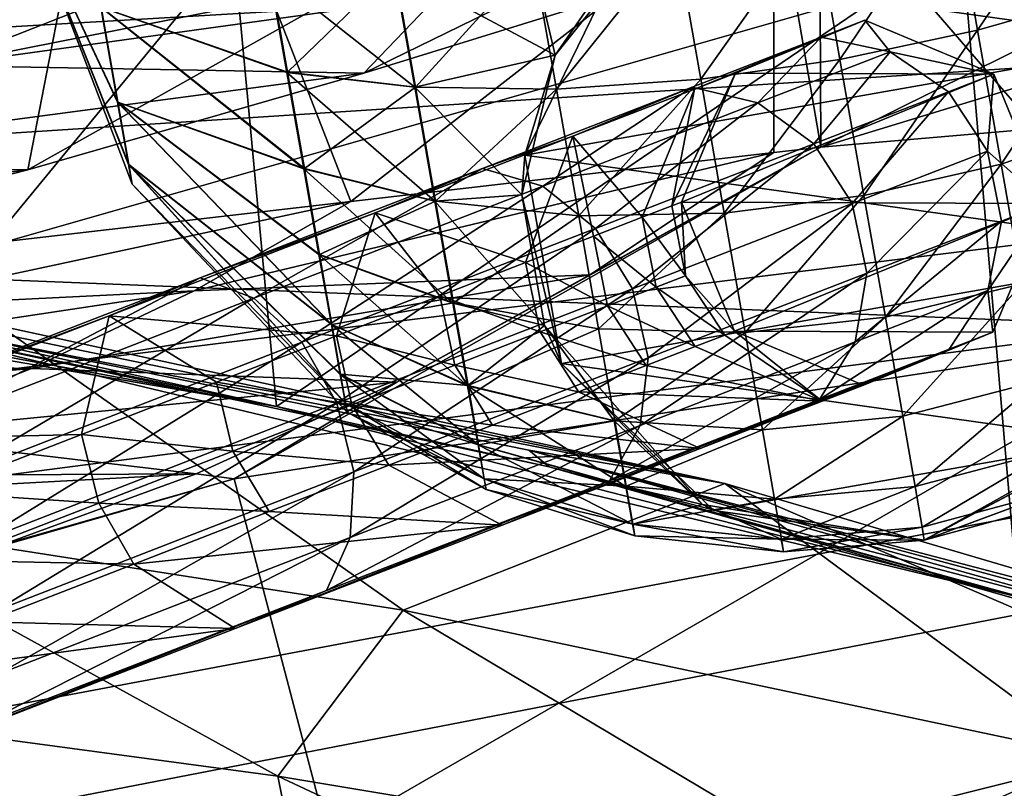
# Model space of a CAD drawing. Header units: metres. Extents: x -1004 to 0, y -808 to 0.
# Tile 37 of 142: x -688 to -653, y -93 to -66. Entities that reach past the tile are written whole.
import ezdxf

# ---------------------------------------------------------------- set-up
doc = ezdxf.new("R2010")
doc.units = ezdxf.units.M

msp = doc.modelspace()

# ---------------------------------------------------------------- linework, layer by layer
at = {"layer": 'top'}
for points in [[(-642.405212, -49.629742, 1574.473389), (-710.221802, -66.264854, 1574.473511), (-675.665588, -57.787426, 1573.312012)], [(-667.494385, -56.397991, 1684.867554), (-710.221802, -66.264854, 1574.473511), (-642.405212, -49.629742, 1574.473389)], [(-531.962463, -59.26767, 664.851257), (-598.609192, -51.553875, 665.053223), (-659.932678, -70.278816, 664.562744)], [(-598.609192, -51.553875, 665.053223), (-629.410706, -55.129055, 664.959534), (-659.932678, -70.278816, 664.562744)], [(-680.862793, -63.238991, 2020.597778), (-710.175232, -52.26717, 2028.442627), (-713.562195, -66.513969, 2026.509155)], [(-654.932617, -62.904243, 216.257507), (-651.291992, -52.26717, 213.479858), (-629.193848, -68.938919, 224.104462)], [(-706.36261, -74.529503, 211.810593), (-708.251648, -54.497673, 203.831467), (-681.319946, -58.064472, 209.476532)], [(-659.932678, -70.278816, 664.562744), (-629.410706, -55.129055, 664.959534), (-659.987671, -60.2826, 664.824524)], [(-683.694458, -60.886589, 1684.945679), (-710.221802, -66.264854, 1574.473511), (-667.494385, -56.397991, 1684.867554)], [(-710.221802, -66.264854, 1574.473511), (-684.328125, -59.905457, 1573.313232), (-675.665588, -57.787426, 1573.312012)], [(-679.312012, -79.51873, 217.640656), (-706.36261, -74.529503, 211.810593), (-681.319946, -58.064472, 209.476532)], [(-679.312012, -79.51873, 217.640656), (-681.319946, -58.064472, 209.476532), (-654.932617, -62.904243, 216.257507)], [(-662.335876, -63.344749, 1944.577393), (-648.850037, -58.949764, 2013.914429), (-691.359802, -67.368401, 1944.609497)], [(-691.359802, -67.368401, 1944.609497), (-648.850037, -58.949764, 2013.914429), (-680.862793, -63.238991, 2020.597778)], [(-680.822693, -82.096756, 664.253174), (-670.037964, -123.145065, 663.178101), (-531.962463, -59.26767, 664.851257)], [(-659.932678, -70.278816, 664.562744), (-680.822693, -82.096756, 664.253174), (-531.962463, -59.26767, 664.851257)], [(-662.335876, -63.344749, 1944.577393), (-676.203186, -67.645706, 1863.947144), (-659.537659, -59.502392, 1959.597412)], [(-659.537659, -59.502392, 1959.597412), (-676.203186, -67.645706, 1863.947144), (-669.393494, -60.531651, 1904.95166)], [(-670.037964, -123.145065, 663.178101), (-631.364441, -146.148254, 662.575684), (-531.962463, -59.26767, 664.851257)], [(-691.362549, -60.579147, 1121.466797), (-715.03949, -66.621582, 1121.903809), (-681.746033, -59.732021, 1008.84729)], [(-715.03949, -66.621582, 1121.903809), (-707.116638, -65.721146, 1009.238403), (-681.746033, -59.732021, 1008.84729)], [(-710.221802, -66.264854, 1574.473511), (-692.989319, -62.026001, 1573.314575), (-684.328125, -59.905457, 1573.313232)], [(-659.987671, -60.2826, 664.824524), (-661.615967, -60.470383, 673.609558), (-659.932678, -70.278816, 664.562744)], [(-676.203186, -67.645706, 1863.947144), (-688.157837, -71.081757, 1783.192627), (-669.393494, -60.531651, 1904.95166)], [(-669.393494, -60.531651, 1904.95166), (-688.157837, -71.081757, 1783.192627), (-686.498596, -62.528969, 1795.224365)], [(-661.615967, -60.470383, 673.609558), (-680.390442, -62.638851, 784.972351), (-676.665222, -72.216286, 761.069641)], [(-661.609436, -70.472664, 673.609619), (-661.615967, -60.470383, 673.609558), (-676.665222, -72.216286, 761.069641)], [(-661.615967, -60.470383, 673.609558), (-661.609436, -70.472664, 673.609619), (-659.932678, -70.278816, 664.562744)], [(-700.114136, -64.441895, 1685.008301), (-710.221802, -66.264854, 1574.473511), (-683.694458, -60.886589, 1684.945679)], [(-686.498596, -62.528969, 1795.224365), (-698.20752, -73.649284, 1702.344727), (-706.359497, -75.345711, 1621.431885)], [(-686.498596, -62.528969, 1795.224365), (-706.359497, -75.345711, 1621.431885), (-700.114136, -64.441895, 1685.008301)], [(-688.157837, -71.081757, 1783.192627), (-698.20752, -73.649284, 1702.344727), (-686.498596, -62.528969, 1795.224365)], [(-680.390442, -62.638851, 784.972351), (-695.562866, -64.39183, 896.888855), (-689.485962, -73.70282, 848.78894)], [(-676.665222, -72.216286, 761.069641), (-680.390442, -62.638851, 784.972351), (-689.485962, -73.70282, 848.78894)], [(-652.923584, -86.288589, 224.602814), (-679.312012, -79.51873, 217.640656), (-654.932617, -62.904243, 216.257507)], [(-652.923584, -86.288589, 224.602814), (-654.932617, -62.904243, 216.257507), (-629.193848, -68.938919, 224.104462)], [(-691.359802, -67.368401, 1944.609497), (-680.862793, -63.238991, 2020.597778), (-720.508789, -70.358856, 1944.641846)], [(-720.508789, -70.358856, 1944.641846), (-680.862793, -63.238991, 2020.597778), (-713.977295, -66.61467, 2025.059814)], [(-680.862793, -63.238991, 2020.597778), (-713.562195, -66.513969, 2026.509155), (-713.977295, -66.61467, 2025.059814)], [(-676.203186, -67.645706, 1863.947144), (-662.335876, -63.344749, 1944.577393), (-691.359802, -67.368401, 1944.609497)], [(-676.203186, -67.645706, 1863.947144), (-691.359802, -67.368401, 1944.609497), (-701.063843, -70.948647, 1864.002197)], [(-688.157837, -71.081757, 1783.192627), (-676.203186, -67.645706, 1863.947144), (-701.063843, -70.948647, 1864.002197)], [(-680.822693, -82.096756, 664.253174), (-659.932678, -70.278816, 664.562744), (-675.033691, -78.648476, 673.609558)], [(-675.033691, -78.648476, 673.609558), (-659.932678, -70.278816, 664.562744), (-668.161499, -74.824287, 673.609558)], [(-659.932678, -70.278816, 664.562744), (-661.609436, -70.472664, 673.609619), (-668.161499, -74.824287, 673.609558)], [(-668.161499, -74.824287, 673.609558), (-661.609436, -70.472664, 673.609619), (-682.23877, -75.395744, 761.116272)], [(-661.609436, -70.472664, 673.609619), (-676.665222, -72.216286, 761.069641), (-682.23877, -75.395744, 761.116272)], [(-688.157837, -71.081757, 1783.192627), (-701.063843, -70.948647, 1864.002197), (-709.307434, -73.723991, 1783.26416)], [(-698.20752, -73.649284, 1702.344727), (-688.157837, -71.081757, 1783.192627), (-709.307434, -73.723991, 1783.26416)], [(-682.23877, -75.395744, 761.116272), (-676.665222, -72.216286, 761.069641), (-694.265625, -75.98436, 848.868042)], [(-676.665222, -72.216286, 761.069641), (-689.485962, -73.70282, 848.78894), (-694.265625, -75.98436, 848.868042)], [(-706.36261, -74.529503, 211.810593), (-679.312012, -79.51873, 217.640656), (-716.263672, -73.151512, 259.044769)], [(-716.263672, -73.151512, 259.044769), (-679.312012, -79.51873, 217.640656), (-692.806763, -76.714981, 259.044769)], [(-682.23877, -75.395744, 761.116272), (-688.030701, -78.165504, 761.164917), (-668.161499, -74.824287, 673.609558)], [(-688.030701, -78.165504, 761.164917), (-675.033691, -78.648476, 673.609558), (-668.161499, -74.824287, 673.609558)], [(-694.265625, -75.98436, 848.868042), (-699.189941, -77.948524, 848.950073), (-682.23877, -75.395744, 761.116272)], [(-699.189941, -77.948524, 848.950073), (-688.030701, -78.165504, 761.164917), (-682.23877, -75.395744, 761.116272)], [(-693.50885, -76.367935, 317.038696), (-663.349731, -82.262161, 355.030396), (-694.578979, -75.794319, 375.03183)], [(-663.349731, -82.262161, 355.030396), (-689.171509, -76.639206, 380.886658), (-694.578979, -75.794319, 375.03183)], [(-663.349731, -82.262161, 355.030396), (-693.50885, -76.367935, 317.038696), (-670.326172, -81.068336, 317.038666)], [(-670.326172, -81.068336, 317.038666), (-693.50885, -76.367935, 317.038696), (-669.603027, -81.661865, 259.044739)], [(-693.50885, -76.367935, 317.038696), (-692.806763, -76.714981, 259.044769), (-669.603027, -81.661865, 259.044739)], [(-696.018616, -83.450539, 409.128235), (-689.171509, -76.639206, 380.886658), (-674.804321, -86.762527, 381.351013)], [(-669.603027, -81.661865, 259.044739), (-692.806763, -76.714981, 259.044769), (-652.923584, -86.288589, 224.602814)], [(-692.806763, -76.714981, 259.044769), (-679.312012, -79.51873, 217.640656), (-652.923584, -86.288589, 224.602814)], [(-689.171509, -76.639206, 380.886658), (-663.349731, -82.262161, 355.030396), (-674.804321, -86.762527, 381.351013)], [(-688.030701, -78.165504, 761.164917), (-699.189941, -77.948524, 848.950073), (-704.240601, -79.588448, 849.03479)], [(-704.240601, -79.588448, 849.03479), (-694.005981, -80.509483, 761.215332), (-688.030701, -78.165504, 761.164917)], [(-694.005981, -80.509483, 761.215332), (-675.033691, -78.648476, 673.609558), (-688.030701, -78.165504, 761.164917)], [(-682.165405, -81.912262, 673.609558), (-675.033691, -78.648476, 673.609558), (-694.005981, -80.509483, 761.215332)], [(-682.165405, -81.912262, 673.609558), (-680.822693, -82.096756, 664.253174), (-675.033691, -78.648476, 673.609558)], [(-694.005981, -80.509483, 761.215332), (-696.547485, -81.979836, 750.049561), (-682.165405, -81.912262, 673.609558)], [(-634.918335, -90.626564, 331.907074), (-670.326172, -81.068336, 317.038666), (-647.446167, -87.074768, 317.038666)], [(-647.446167, -87.074768, 317.038666), (-670.326172, -81.068336, 317.038666), (-647.031433, -87.603516, 288.041077)], [(-670.326172, -81.068336, 317.038666), (-669.603027, -81.661865, 259.044739), (-647.031433, -87.603516, 288.041077)], [(-634.918335, -90.626564, 331.907074), (-663.349731, -82.262161, 355.030396), (-670.326172, -81.068336, 317.038666)], [(-647.031433, -87.603516, 288.041077), (-669.603027, -81.661865, 259.044739), (-646.734009, -87.974144, 259.044708)], [(-669.603027, -81.661865, 259.044739), (-646.578308, -88.18129, 230.050766), (-646.734009, -87.974144, 259.044708)], [(-652.923584, -86.288589, 224.602814), (-646.578308, -88.18129, 230.050766), (-669.603027, -81.661865, 259.044739)], [(-689.515137, -84.601166, 673.609558), (-682.165405, -81.912262, 673.609558), (-698.20166, -82.774887, 744.390808)], [(-682.165405, -81.912262, 673.609558), (-696.547485, -81.979836, 750.049561), (-698.20166, -82.774887, 744.390808)], [(-680.822693, -82.096756, 664.253174), (-682.165405, -81.912262, 673.609558), (-689.515137, -84.601166, 673.609558)], [(-670.037964, -123.145065, 663.178101), (-680.822693, -82.096756, 664.253174), (-703.909302, -88.649727, 664.081543)], [(-703.909302, -88.649727, 664.081543), (-680.822693, -82.096756, 664.253174), (-697.044495, -86.70517, 673.609558)], [(-697.044495, -86.70517, 673.609558), (-680.822693, -82.096756, 664.253174), (-689.515137, -84.601166, 673.609558)], [(-674.804321, -86.762527, 381.351013), (-663.349731, -82.262161, 355.030396), (-650.246704, -91.971535, 355.041077)], [(-663.349731, -82.262161, 355.030396), (-622.386597, -99.928566, 331.017609), (-650.246704, -91.971535, 355.041077)], [(-663.349731, -82.262161, 355.030396), (-634.918335, -90.626564, 331.907074), (-622.386597, -99.928566, 331.017609)], [(-696.018616, -83.450539, 409.128235), (-679.260498, -92.67411, 409.080048), (-696.383179, -90.372345, 437.956116)], [(-679.260498, -92.67411, 409.080048), (-696.018616, -83.450539, 409.128235), (-674.804321, -86.762527, 381.351013)], [(-659.318787, -96.001366, 381.313934), (-679.260498, -92.67411, 409.080048), (-674.804321, -86.762527, 381.351013)], [(-674.804321, -86.762527, 381.351013), (-650.246704, -91.971535, 355.041077), (-659.318787, -96.001366, 381.313934)], [(-710.112427, -102.678787, 663.714111), (-670.037964, -123.145065, 663.178101), (-703.909302, -88.649727, 664.081543)], [(-696.383179, -90.372345, 437.956116), (-679.260498, -92.67411, 409.080048), (-678.164673, -98.225899, 437.984161)], [(-678.164673, -98.225899, 437.984161), (-692.130371, -96.237717, 467.916718), (-696.383179, -90.372345, 437.956116)], [(-650.246704, -91.971535, 355.041077), (-636.494324, -100.810738, 355.049286), (-659.318787, -96.001366, 381.313934)], [(-679.260498, -92.67411, 409.080048), (-661.89801, -100.827148, 409.03186), (-678.164673, -98.225899, 437.984161)], [(-661.89801, -100.827148, 409.03186), (-679.260498, -92.67411, 409.080048), (-659.318787, -96.001366, 381.313934)]]:
    msp.add_3dface(points, dxfattribs=at)
at = {"layer": 'top0123411'}
for points in [[(-787.024658, -763.271118, 90), (-994.037292, -10, 90), (-533.424561, -638.481384, 90)], [(-994.037292, -10, 90), (-526.238708, -632.856445, 90), (-533.424561, -638.481384, 90)], [(-10, -10, 90), (-502.018646, -625.846375, 90), (-994.037292, -10, 90)], [(-502.018646, -625.846375, 90), (-510.034576, -626.560547, 90), (-994.037292, -10, 90)], [(-994.037292, -10, 90), (-510.034576, -626.560547, 90), (-518.256042, -628.853394, 90)], [(-518.256042, -628.853394, 90), (-526.238708, -632.856445, 90), (-994.037292, -10, 90)], [(-693.123474, -74.838211, 118.716751), (-656.737122, -64.42334, 141.24382), (-708.299927, -63.549622, 141.152725)], [(-693.123474, -74.838211, 118.716751), (-646.118347, -76.727219, 118.683784), (-656.737122, -64.42334, 141.24382)], [(-646.118347, -76.727219, 118.683784), (-605.16803, -65.046387, 141.304626), (-656.737122, -64.42334, 141.24382)], [(-938.29071, -245.358398, 115.740311), (-646.118347, -76.727219, 118.683784), (-693.123474, -74.838211, 118.716751)], [(-597.805054, -78.120209, 118.65947), (-646.118347, -76.727219, 118.683784), (-938.29071, -245.358398, 115.740311)], [(-939.738831, -283.879303, 115.067932), (-940.71405, -322.342346, 114.396553), (-597.805054, -78.120209, 118.65947)], [(-940.71405, -322.342346, 114.396553), (-513.875122, -606.131226, 109.443001), (-597.805054, -78.120209, 118.65947)], [(-939.738831, -283.879303, 115.067932), (-597.805054, -78.120209, 118.65947), (-938.29071, -245.358398, 115.740311)]]:
    msp.add_3dface(points, dxfattribs=at)
at = {"layer": 'top0123412'}
for points in [[(-948.977234, -55.05748, 2077.158447), (-942.545349, -80.833534, 2094.340576), (-502.018646, -55.05748, 2077.158447)], [(-942.545349, -80.833534, 2094.340576), (-932.125671, -108.299606, 2112.649414), (-502.018646, -55.05748, 2077.158447)], [(-502.018646, -55.05748, 2077.158447), (-932.125671, -108.299606, 2112.649414), (-918.452148, -133.331024, 2129.335449)], [(-918.452148, -133.331024, 2129.335449), (-901.793396, -155.042709, 2143.80835), (-502.018646, -55.05748, 2077.158447)], [(-901.793396, -155.042709, 2143.80835), (-820.791748, -194.333847, 2169.999756), (-502.018646, -55.05748, 2077.158447)], [(-502.018646, -55.05748, 2077.158447), (-820.791748, -194.333847, 2169.999756), (-502.018646, -194.333847, 2169.999756)], [(-502.018646, -57.672649, 2075.415039), (-939.278992, -86.006744, 2094.30249), (-946.362122, -57.672649, 2075.415039)], [(-928.7276, -113.098167, 2112.361572), (-939.278992, -86.006744, 2094.30249), (-502.018646, -57.672649, 2075.415039)], [(-914.9198, -137.676178, 2128.745361), (-928.7276, -113.098167, 2112.361572), (-502.018646, -57.672649, 2075.415039)], [(-502.018646, -57.672649, 2075.415039), (-898.363892, -158.604187, 2142.695801), (-914.9198, -137.676178, 2128.745361)], [(-820.791748, -195.279739, 2167.143799), (-898.363892, -158.604187, 2142.695801), (-502.018646, -57.672649, 2075.415039)], [(-502.018646, -195.279739, 2167.143799), (-820.791748, -195.279739, 2167.143799), (-502.018646, -57.672649, 2075.415039)]]:
    msp.add_3dface(points, dxfattribs=at)
at = {"layer": 'top0123413'}
for points in [[(-662.969421, -67.644806, 930.311707), (-658.36554, -65.75914, 930.311707), (-659.917908, -66.360687, 913.41217)], [(-658.36554, -65.75914, 1003.059998), (-658.36554, -65.75914, 930.311707), (-662.969421, -67.644806, 1003.059998)], [(-658.36554, -65.75914, 930.311707), (-662.969421, -67.644806, 930.311707), (-662.969421, -67.644806, 1003.059998)], [(-653.776794, -67.681396, 1003.059998), (-658.36554, -65.75914, 1003.059998), (-662.969421, -67.644806, 1003.059998)], [(-658.36554, -65.75914, 930.311707), (-657.470703, -66.880096, 912.995605), (-659.917908, -66.360687, 913.41217)], [(-658.36554, -65.75914, 930.311707), (-653.776794, -67.681396, 930.311707), (-657.470703, -66.880096, 912.995605)], [(-653.776794, -67.681396, 1003.059998), (-653.776794, -67.681396, 930.311707), (-658.36554, -65.75914, 1003.059998)], [(-653.776794, -67.681396, 930.311707), (-658.36554, -65.75914, 930.311707), (-658.36554, -65.75914, 1003.059998)], [(-664.432434, -68.211815, 914.382568), (-659.917908, -66.360687, 913.41217), (-664.514465, -68.142113, 897.162109)], [(-659.917908, -66.360687, 913.41217), (-662.180542, -68.705437, 896.345032), (-664.514465, -68.142113, 897.162109)], [(-662.969421, -67.644806, 930.311707), (-659.917908, -66.360687, 913.41217), (-664.432434, -68.211815, 914.382568)], [(-659.917908, -66.360687, 913.41217), (-657.470703, -66.880096, 912.995605), (-662.180542, -68.705437, 896.345032)], [(-657.470703, -66.880096, 912.995605), (-660.180176, -70.162613, 895.790588), (-662.180542, -68.705437, 896.345032)], [(-657.470703, -66.880096, 912.995605), (-655.393494, -68.30748, 912.712952), (-660.180176, -70.162613, 895.790588)], [(-653.776794, -67.681396, 930.311707), (-655.393494, -68.30748, 912.712952), (-657.470703, -66.880096, 912.995605)], [(-664.891357, -72.233711, 930.311707), (-662.969421, -67.644806, 930.311707), (-665.242493, -72.369545, 922.646729)], [(-665.242493, -72.369545, 922.646729), (-662.969421, -67.644806, 930.311707), (-664.432434, -68.211815, 914.382568)], [(-664.891357, -72.233711, 930.311707), (-664.891357, -72.233711, 1003.059998), (-662.969421, -67.644806, 930.311707)], [(-664.891357, -72.233711, 1003.059998), (-662.969421, -67.644806, 1003.059998), (-662.969421, -67.644806, 930.311707)], [(-664.891357, -72.233711, 1003.059998), (-653.776794, -67.681396, 1003.059998), (-662.969421, -67.644806, 1003.059998)], [(-651.891479, -72.285461, 1003.059998), (-653.776794, -67.681396, 1003.059998), (-664.891357, -72.233711, 1003.059998)], [(-655.393494, -68.30748, 912.712952), (-653.776794, -67.681396, 930.311707), (-654.002502, -70.425537, 912.607239)], [(-653.776794, -67.681396, 930.311707), (-651.891479, -72.285461, 930.311707), (-654.002502, -70.425537, 912.607239)], [(-651.891479, -72.285461, 1003.059998), (-651.891479, -72.285461, 930.311707), (-653.776794, -67.681396, 1003.059998)], [(-651.891479, -72.285461, 930.311707), (-653.776794, -67.681396, 930.311707), (-653.776794, -67.681396, 1003.059998)], [(-671.978271, -71.034775, 882.185791), (-668.765076, -69.890953, 899.065552), (-664.514465, -68.142113, 897.162109)], [(-671.978271, -71.034775, 882.185791), (-664.514465, -68.142113, 897.162109), (-669.828308, -71.669395, 880.999573)], [(-664.514465, -68.142113, 897.162109), (-662.180542, -68.705437, 896.345032), (-669.828308, -71.669395, 880.999573)], [(-668.765076, -69.890953, 899.065552), (-664.432434, -68.211815, 914.382568), (-664.514465, -68.142113, 897.162109)], [(-664.432434, -68.211815, 914.382568), (-668.765076, -69.890953, 899.065552), (-666.292542, -72.776512, 915.055664)], [(-665.242493, -72.369545, 922.646729), (-664.432434, -68.211815, 914.382568), (-666.292542, -72.776512, 915.055664)], [(-655.393494, -68.30748, 912.712952), (-658.817993, -72.291817, 895.58313), (-660.180176, -70.162613, 895.790588)], [(-655.393494, -68.30748, 912.712952), (-654.002502, -70.425537, 912.607239), (-658.817993, -72.291817, 895.58313)], [(-662.180542, -68.705437, 896.345032), (-667.95282, -73.174957, 880.19458), (-669.828308, -71.669395, 880.999573)], [(-662.180542, -68.705437, 896.345032), (-660.180176, -70.162613, 895.790588), (-667.95282, -73.174957, 880.19458)], [(-670.442078, -74.384697, 900.385925), (-668.765076, -69.890953, 899.065552), (-675.800293, -72.617516, 884.949158)], [(-668.765076, -69.890953, 899.065552), (-671.978271, -71.034775, 882.185791), (-675.800293, -72.617516, 884.949158)], [(-668.031372, -73.450401, 907.611511), (-668.765076, -69.890953, 899.065552), (-670.442078, -74.384697, 900.385925)], [(-666.292542, -72.776512, 915.055664), (-668.765076, -69.890953, 899.065552), (-668.031372, -73.450401, 907.611511)], [(-660.180176, -70.162613, 895.790588), (-666.637268, -75.322258, 879.893494), (-667.95282, -73.174957, 880.19458)], [(-660.180176, -70.162613, 895.790588), (-658.817993, -72.291817, 895.58313), (-666.637268, -75.322258, 879.893494)], [(-654.002502, -70.425537, 912.607239), (-658.30127, -74.768883, 895.754333), (-658.817993, -72.291817, 895.58313)], [(-654.002502, -70.425537, 912.607239), (-653.509521, -72.911804, 912.694519), (-658.30127, -74.768883, 895.754333)], [(-654.002502, -70.425537, 912.607239), (-651.891479, -72.285461, 930.311707), (-653.509521, -72.911804, 912.694519)], [(-675.800293, -72.617516, 884.949158), (-671.978271, -71.034775, 882.185791), (-682.022949, -74.927696, 869.05896)], [(-671.978271, -71.034775, 882.185791), (-680.120605, -75.658272, 867.549133), (-682.022949, -74.927696, 869.05896)], [(-680.120605, -75.658272, 867.549133), (-671.978271, -71.034775, 882.185791), (-669.828308, -71.669395, 880.999573)], [(-669.828308, -71.669395, 880.999573), (-678.413086, -77.228951, 866.524658), (-680.120605, -75.658272, 867.549133)], [(-669.828308, -71.669395, 880.999573), (-667.95282, -73.174957, 880.19458), (-678.413086, -77.228951, 866.524658)], [(-658.817993, -72.291817, 895.58313), (-666.08197, -77.784386, 880.142029), (-666.637268, -75.322258, 879.893494)], [(-666.292542, -72.776512, 915.055664), (-664.755493, -74.858147, 922.690613), (-665.242493, -72.369545, 922.646729)], [(-658.30127, -74.768883, 895.754333), (-666.08197, -77.784386, 880.142029), (-658.817993, -72.291817, 895.58313)], [(-664.755493, -74.858147, 922.690613), (-664.891357, -72.233711, 930.311707), (-665.242493, -72.369545, 922.646729)], [(-663.00531, -76.837479, 930.311707), (-664.891357, -72.233711, 930.311707), (-664.755493, -74.858147, 922.690613)], [(-663.00531, -76.837479, 930.311707), (-663.00531, -76.837479, 1003.059998), (-664.891357, -72.233711, 930.311707)], [(-663.00531, -76.837479, 1003.059998), (-664.891357, -72.233711, 1003.059998), (-664.891357, -72.233711, 930.311707)], [(-663.00531, -76.837479, 1003.059998), (-651.891479, -72.285461, 1003.059998), (-664.891357, -72.233711, 1003.059998)], [(-653.813354, -76.87336, 1003.059998), (-651.891479, -72.285461, 1003.059998), (-663.00531, -76.837479, 1003.059998)], [(-651.891479, -72.285461, 930.311707), (-653.989563, -75.387772, 912.961487), (-653.509521, -72.911804, 912.694519)], [(-651.891479, -72.285461, 930.311707), (-653.813354, -76.87336, 930.311707), (-653.989563, -75.387772, 912.961487)], [(-653.813354, -76.87336, 1003.059998), (-653.813354, -76.87336, 930.311707), (-651.891479, -72.285461, 1003.059998)], [(-653.813354, -76.87336, 930.311707), (-651.891479, -72.285461, 930.311707), (-651.891479, -72.285461, 1003.059998)], [(-685.26825, -76.286903, 872.57605), (-677.179993, -76.996048, 886.866028), (-675.800293, -72.617516, 884.949158)], [(-685.26825, -76.286903, 872.57605), (-675.800293, -72.617516, 884.949158), (-682.022949, -74.927696, 869.05896)], [(-677.179993, -76.996048, 886.866028), (-673.501404, -75.570374, 893.448486), (-675.800293, -72.617516, 884.949158)], [(-675.800293, -72.617516, 884.949158), (-673.501404, -75.570374, 893.448486), (-670.442078, -74.384697, 900.385925)], [(-668.031372, -73.450401, 907.611511), (-665.799561, -75.262779, 915.142944), (-666.292542, -72.776512, 915.055664)], [(-665.799561, -75.262779, 915.142944), (-664.755493, -74.858147, 922.690613), (-666.292542, -72.776512, 915.055664)], [(-667.95282, -73.174957, 880.19458), (-677.1604, -79.400604, 866.141357), (-678.413086, -77.228951, 866.524658)], [(-667.95282, -73.174957, 880.19458), (-666.637268, -75.322258, 879.893494), (-677.1604, -79.400604, 866.141357)], [(-653.509521, -72.911804, 912.694519), (-653.989563, -75.387772, 912.961487), (-658.708679, -77.216705, 896.278137)], [(-653.509521, -72.911804, 912.694519), (-658.708679, -77.216705, 896.278137), (-658.30127, -74.768883, 895.754333)], [(-667.528442, -75.932816, 907.741333), (-668.031372, -73.450401, 907.611511), (-670.442078, -74.384697, 900.385925)], [(-665.799561, -75.262779, 915.142944), (-668.031372, -73.450401, 907.611511), (-667.528442, -75.932816, 907.741333)], [(-673.501404, -75.570374, 893.448486), (-669.925354, -76.861763, 900.557129), (-670.442078, -74.384697, 900.385925)], [(-670.442078, -74.384697, 900.385925), (-669.925354, -76.861763, 900.557129), (-667.528442, -75.932816, 907.741333)], [(-682.022949, -74.927696, 869.05896), (-694.262756, -79.671333, 858.286255), (-685.26825, -76.286903, 872.57605)], [(-694.262756, -79.671333, 858.286255), (-682.022949, -74.927696, 869.05896), (-692.662048, -80.518829, 856.510925)], [(-682.022949, -74.927696, 869.05896), (-680.120605, -75.658272, 867.549133), (-692.662048, -80.518829, 856.510925)], [(-658.708679, -77.216705, 896.278137), (-666.371521, -80.186501, 880.902405), (-658.30127, -74.768883, 895.754333)], [(-666.371521, -80.186501, 880.902405), (-666.08197, -77.784386, 880.142029), (-658.30127, -74.768883, 895.754333)], [(-663.357239, -76.973373, 922.637451), (-664.755493, -74.858147, 922.690613), (-665.799561, -75.262779, 915.142944)], [(-663.357239, -76.973373, 922.637451), (-663.00531, -76.837479, 930.311707), (-664.755493, -74.858147, 922.690613)], [(-666.637268, -75.322258, 879.893494), (-676.553284, -81.842628, 866.457703), (-677.1604, -79.400604, 866.141357)], [(-666.637268, -75.322258, 879.893494), (-666.08197, -77.784386, 880.142029), (-676.553284, -81.842628, 866.457703)], [(-664.408569, -77.380829, 915.03717), (-665.799561, -75.262779, 915.142944), (-667.528442, -75.932816, 907.741333)], [(-663.357239, -76.973373, 922.637451), (-665.799561, -75.262779, 915.142944), (-664.408569, -77.380829, 915.03717)], [(-680.120605, -75.658272, 867.549133), (-691.159302, -82.168854, 855.306213), (-692.662048, -80.518829, 856.510925)], [(-678.413086, -77.228951, 866.524658), (-691.159302, -82.168854, 855.306213), (-680.120605, -75.658272, 867.549133)], [(-672.967224, -78.040657, 893.659363), (-673.501404, -75.570374, 893.448486), (-677.179993, -76.996048, 886.866028)], [(-673.501404, -75.570374, 893.448486), (-672.967224, -78.040657, 893.659363), (-669.925354, -76.861763, 900.557129)], [(-653.989563, -75.387772, 912.961487), (-659.978271, -79.262619, 897.074707), (-658.708679, -77.216705, 896.278137)], [(-653.989563, -75.387772, 912.961487), (-655.369629, -77.476494, 913.367615), (-659.978271, -79.262619, 897.074707)], [(-653.813354, -76.87336, 930.311707), (-655.369629, -77.476494, 913.367615), (-653.989563, -75.387772, 912.961487)], [(-669.925354, -76.861763, 900.557129), (-666.149475, -78.055534, 907.584045), (-667.528442, -75.932816, 907.741333)], [(-667.528442, -75.932816, 907.741333), (-666.149475, -78.055534, 907.584045), (-664.408569, -77.380829, 915.03717)], [(-694.262756, -79.671333, 858.286255), (-696.805176, -80.758163, 862.421936), (-685.26825, -76.286903, 872.57605)], [(-685.26825, -76.286903, 872.57605), (-696.805176, -80.758163, 862.421936), (-686.247864, -80.510376, 875.015747)], [(-686.247864, -80.510376, 875.015747), (-681.442505, -78.64801, 880.701965), (-685.26825, -76.286903, 872.57605)], [(-681.442505, -78.64801, 880.701965), (-677.179993, -76.996048, 886.866028), (-685.26825, -76.286903, 872.57605)], [(-677.179993, -76.996048, 886.866028), (-681.442505, -78.64801, 880.701965), (-676.624756, -79.458168, 887.114563)], [(-676.624756, -79.458168, 887.114563), (-672.967224, -78.040657, 893.659363), (-677.179993, -76.996048, 886.866028)], [(-672.967224, -78.040657, 893.659363), (-668.56311, -78.990959, 900.34967), (-669.925354, -76.861763, 900.557129)], [(-668.56311, -78.990959, 900.34967), (-666.149475, -78.055534, 907.584045), (-669.925354, -76.861763, 900.557129)], [(-659.884155, -79.327629, 914.337952), (-663.357239, -76.973373, 922.637451), (-664.408569, -77.380829, 915.03717)], [(-663.00531, -76.837479, 930.311707), (-663.357239, -76.973373, 922.637451), (-659.884155, -79.327629, 914.337952)], [(-658.41626, -78.759033, 930.311707), (-663.00531, -76.837479, 930.311707), (-659.884155, -79.327629, 914.337952)], [(-658.41626, -78.759033, 930.311707), (-658.41626, -78.759033, 1003.059998), (-663.00531, -76.837479, 930.311707)], [(-658.41626, -78.759033, 1003.059998), (-663.00531, -76.837479, 1003.059998), (-663.00531, -76.837479, 930.311707)], [(-658.41626, -78.759033, 1003.059998), (-653.813354, -76.87336, 1003.059998), (-663.00531, -76.837479, 1003.059998)], [(-655.369629, -77.476494, 913.367615), (-653.813354, -76.87336, 930.311707), (-659.884155, -79.327629, 914.337952)], [(-659.884155, -79.327629, 914.337952), (-653.813354, -76.87336, 930.311707), (-658.41626, -78.759033, 930.311707)], [(-653.813354, -76.87336, 930.311707), (-653.813354, -76.87336, 1003.059998), (-658.41626, -78.759033, 930.311707)], [(-653.813354, -76.87336, 1003.059998), (-658.41626, -78.759033, 1003.059998), (-658.41626, -78.759033, 930.311707)], [(-691.159302, -82.168854, 855.306213), (-678.413086, -77.228951, 866.524658), (-689.983215, -84.370186, 854.85553)], [(-678.413086, -77.228951, 866.524658), (-677.1604, -79.400604, 866.141357), (-689.983215, -84.370186, 854.85553)], [(-658.708679, -77.216705, 896.278137), (-659.978271, -79.262619, 897.074707), (-667.461731, -82.16291, 882.058899)], [(-658.708679, -77.216705, 896.278137), (-667.461731, -82.16291, 882.058899), (-666.371521, -80.186501, 880.902405)], [(-666.149475, -78.055534, 907.584045), (-659.884155, -79.327629, 914.337952), (-664.408569, -77.380829, 915.03717)], [(-666.08197, -77.784386, 880.142029), (-676.684082, -84.183235, 867.425537), (-676.553284, -81.842628, 866.457703)], [(-666.08197, -77.784386, 880.142029), (-666.371521, -80.186501, 880.902405), (-676.684082, -84.183235, 867.425537)], [(-659.978271, -79.262619, 897.074707), (-655.369629, -77.476494, 913.367615), (-664.228882, -81.011467, 898.978149)], [(-664.228882, -81.011467, 898.978149), (-655.369629, -77.476494, 913.367615), (-659.884155, -79.327629, 914.337952)], [(-671.62616, -80.178078, 893.40387), (-672.967224, -78.040657, 893.659363), (-676.624756, -79.458168, 887.114563)], [(-672.967224, -78.040657, 893.659363), (-671.62616, -80.178078, 893.40387), (-668.56311, -78.990959, 900.34967)], [(-659.884155, -79.327629, 914.337952), (-666.149475, -78.055534, 907.584045), (-668.56311, -78.990959, 900.34967)], [(-680.862854, -81.100685, 880.985779), (-681.442505, -78.64801, 880.701965), (-686.247864, -80.510376, 875.015747)], [(-681.442505, -78.64801, 880.701965), (-680.862854, -81.100685, 880.985779), (-676.624756, -79.458168, 887.114563)], [(-671.62616, -80.178078, 893.40387), (-664.228882, -81.011467, 898.978149), (-668.56311, -78.990959, 900.34967)], [(-664.228882, -81.011467, 898.978149), (-659.884155, -79.327629, 914.337952), (-668.56311, -78.990959, 900.34967)], [(-677.1604, -79.400604, 866.141357), (-689.312866, -86.787712, 855.227539), (-689.983215, -84.370186, 854.85553)], [(-677.1604, -79.400604, 866.141357), (-676.553284, -81.842628, 866.457703), (-689.312866, -86.787712, 855.227539)], [(-676.624756, -79.458168, 887.114563), (-680.862854, -81.100685, 880.985779), (-675.309204, -81.605469, 886.813477)], [(-675.309204, -81.605469, 886.813477), (-671.62616, -80.178078, 893.40387), (-676.624756, -79.458168, 887.114563)], [(-667.461731, -82.16291, 882.058899), (-659.978271, -79.262619, 897.074707), (-671.283752, -83.745659, 884.822266)], [(-671.283752, -83.745659, 884.822266), (-659.978271, -79.262619, 897.074707), (-664.228882, -81.011467, 898.978149)], [(-667.461731, -82.16291, 882.058899), (-677.532898, -86.066101, 868.8974), (-666.371521, -80.186501, 880.902405)], [(-666.371521, -80.186501, 880.902405), (-677.532898, -86.066101, 868.8974), (-676.684082, -84.183235, 867.425537)], [(-664.228882, -81.011467, 898.978149), (-671.62616, -80.178078, 893.40387), (-675.309204, -81.605469, 886.813477)], [(-696.805176, -80.758163, 862.421936), (-691.549866, -82.565208, 869.862122), (-686.247864, -80.510376, 875.015747)], [(-686.247864, -80.510376, 875.015747), (-691.549866, -82.565208, 869.862122), (-685.640747, -82.9524, 875.332092)], [(-685.640747, -82.9524, 875.332092), (-680.862854, -81.100685, 880.985779), (-686.247864, -80.510376, 875.015747)], [(-679.576843, -83.25943, 880.641968), (-680.862854, -81.100685, 880.985779), (-685.640747, -82.9524, 875.332092)], [(-680.862854, -81.100685, 880.985779), (-679.576843, -83.25943, 880.641968), (-675.309204, -81.605469, 886.813477)], [(-671.283752, -83.745659, 884.822266), (-664.228882, -81.011467, 898.978149), (-675.309204, -81.605469, 886.813477)], [(-679.576843, -83.25943, 880.641968), (-671.283752, -83.745659, 884.822266), (-675.309204, -81.605469, 886.813477)], [(-676.553284, -81.842628, 866.457703), (-689.250244, -89.053375, 856.36554), (-689.312866, -86.787712, 855.227539)], [(-676.553284, -81.842628, 866.457703), (-676.684082, -84.183235, 867.425537), (-689.250244, -89.053375, 856.36554)], [(-677.532898, -86.066101, 868.8974), (-667.461731, -82.16291, 882.058899), (-680.778198, -87.425308, 872.414551)], [(-680.778198, -87.425308, 872.414551), (-667.461731, -82.16291, 882.058899), (-671.283752, -83.745659, 884.822266)], [(-691.549866, -82.565208, 869.862122), (-690.912354, -84.995476, 870.207947), (-685.640747, -82.9524, 875.332092)], [(-685.640747, -82.9524, 875.332092), (-690.912354, -84.995476, 870.207947), (-684.388062, -85.124054, 874.948853)], [(-684.388062, -85.124054, 874.948853), (-679.576843, -83.25943, 880.641968), (-685.640747, -82.9524, 875.332092)], [(-671.283752, -83.745659, 884.822266), (-679.576843, -83.25943, 880.641968), (-684.388062, -85.124054, 874.948853)], [(-680.778198, -87.425308, 872.414551), (-671.283752, -83.745659, 884.822266), (-684.388062, -85.124054, 874.948853)], [(-676.684082, -84.183235, 867.425537), (-689.804993, -90.822243, 858.096313), (-689.250244, -89.053375, 856.36554)], [(-677.532898, -86.066101, 868.8974), (-689.804993, -90.822243, 858.096313), (-676.684082, -84.183235, 867.425537)], [(-690.912354, -84.995476, 870.207947), (-689.696411, -87.181374, 869.78894), (-684.388062, -85.124054, 874.948853)], [(-684.388062, -85.124054, 874.948853), (-689.696411, -87.181374, 869.78894), (-680.778198, -87.425308, 872.414551)], [(-689.804993, -90.822243, 858.096313), (-677.532898, -86.066101, 868.8974), (-692.347412, -91.909081, 862.231995)], [(-692.347412, -91.909081, 862.231995), (-677.532898, -86.066101, 868.8974), (-680.778198, -87.425308, 872.414551)], [(-689.696411, -87.181374, 869.78894), (-695.450867, -89.41156, 865.212036), (-680.778198, -87.425308, 872.414551)], [(-680.778198, -87.425308, 872.414551), (-695.450867, -89.41156, 865.212036), (-692.347412, -91.909081, 862.231995)]]:
    msp.add_3dface(points, dxfattribs=at)
at = {"layer": 'top0123425'}
for points in [[(-654.355042, -66.118462, 1058.198853), (-650.234741, -60.009159, 1058.195435), (-655.228088, -61.161594, 1059.645996)], [(-654.355042, -66.118462, 1058.198853), (-649.40918, -64.696243, 1056.827026), (-650.234741, -60.009159, 1058.195435)], [(-647.619507, -66.531456, 1003.052124), (-667.167419, -63.784317, 1003.064819), (-653.043335, -61.293758, 1003.055115)], [(-655.228088, -61.161594, 1059.645996), (-660.141235, -62.112782, 1060.10083), (-659.253357, -67.153801, 1058.62915)], [(-659.253357, -67.153801, 1058.62915), (-654.355042, -66.118462, 1058.198853), (-655.228088, -61.161594, 1059.645996)], [(-688.110474, -61.963535, 1033.078613), (-684.451111, -71.597046, 1033.077271), (-684.572083, -70.896675, 1036.803345)], [(-685.555603, -65.296593, 1042.489136), (-688.110474, -61.963535, 1033.078613), (-684.961182, -68.676407, 1040.235107)], [(-685.568176, -65.298813, 1023.665466), (-684.970764, -68.678093, 1025.919556), (-688.110474, -61.963535, 1033.078613)], [(-684.970764, -68.678093, 1025.919556), (-684.577026, -70.89756, 1029.351196), (-688.110474, -61.963535, 1033.078613)], [(-684.577026, -70.89756, 1029.351196), (-684.451111, -71.597046, 1033.077271), (-688.110474, -61.963535, 1033.078613)], [(-688.110474, -61.963535, 1033.078613), (-684.572083, -70.896675, 1036.803345), (-684.961182, -68.676407, 1040.235107)], [(-664.210938, -67.8564, 1058.205688), (-660.141235, -62.112782, 1060.10083), (-665.083984, -62.899532, 1059.652832)], [(-660.141235, -62.112782, 1060.10083), (-664.210938, -67.8564, 1058.205688), (-659.253357, -67.153801, 1058.62915)], [(-665.913574, -62.655441, 1006.55542), (-669.397156, -67.002022, 1008.772156), (-670.205933, -63.530773, 1007.924561)], [(-669.397156, -67.002022, 1008.772156), (-665.913574, -62.655441, 1006.55542), (-667.167419, -63.784317, 1003.064819)], [(-669.346802, -68.211937, 1056.840698), (-665.083984, -62.899532, 1059.652832), (-670.172302, -63.524849, 1058.209106)], [(-669.346802, -68.211937, 1056.840698), (-664.210938, -67.8564, 1058.205688), (-665.083984, -62.899532, 1059.652832)], [(-669.397156, -67.002022, 1008.772156), (-675.135681, -63.92857, 1010.437073), (-670.205933, -63.530773, 1007.924561)], [(-670.172302, -63.524849, 1058.209106), (-675.105469, -63.923233, 1055.703247), (-674.362305, -68.142548, 1054.471436)], [(-674.362305, -68.142548, 1054.471436), (-669.346802, -68.211937, 1056.840698), (-670.172302, -63.524849, 1058.209106)], [(-670.472656, -70.561264, 1003.067871), (-669.397156, -67.002022, 1008.772156), (-667.167419, -63.784317, 1003.064819)], [(-670.472656, -70.561264, 1003.067871), (-667.167419, -63.784317, 1003.064819), (-647.619507, -66.531456, 1003.052124)], [(-685.568176, -65.298813, 1023.665466), (-679.576599, -64.051659, 1013.952393), (-678.947388, -67.615959, 1014.993042)], [(-679.551025, -64.047157, 1052.19397), (-685.555603, -65.296593, 1042.489136), (-678.923218, -67.611694, 1051.15332)], [(-679.576599, -64.051659, 1013.952393), (-675.135681, -63.92857, 1010.437073), (-674.39093, -68.147591, 1011.668884)], [(-678.947388, -67.615959, 1014.993042), (-679.576599, -64.051659, 1013.952393), (-674.39093, -68.147591, 1011.668884)], [(-675.105469, -63.923233, 1055.703247), (-679.551025, -64.047157, 1052.19397), (-678.923218, -67.611694, 1051.15332)], [(-675.105469, -63.923233, 1055.703247), (-678.923218, -67.611694, 1051.15332), (-674.362305, -68.142548, 1054.471436)], [(-675.135681, -63.92857, 1010.437073), (-669.397156, -67.002022, 1008.772156), (-674.39093, -68.147591, 1011.668884)], [(-653.515625, -70.888596, 1055.689697), (-649.40918, -64.696243, 1056.827026), (-654.355042, -66.118462, 1058.198853)], [(-653.515625, -70.888596, 1055.689697), (-648.615417, -69.206764, 1054.454346), (-649.40918, -64.696243, 1056.827026)], [(-684.970764, -68.678093, 1025.919556), (-685.568176, -65.298813, 1023.665466), (-678.341309, -71.045799, 1016.797424)], [(-678.341309, -71.045799, 1016.797424), (-685.568176, -65.298813, 1023.665466), (-678.947388, -67.615959, 1014.993042)], [(-678.923218, -67.611694, 1051.15332), (-685.555603, -65.296593, 1042.489136), (-678.31958, -71.041962, 1049.348877)], [(-678.31958, -71.041962, 1049.348877), (-685.555603, -65.296593, 1042.489136), (-684.961182, -68.676407, 1040.235107)], [(-658.399658, -72.004929, 1056.077393), (-654.355042, -66.118462, 1058.198853), (-659.253357, -67.153801, 1058.62915)], [(-658.399658, -72.004929, 1056.077393), (-653.515625, -70.888596, 1055.689697), (-654.355042, -66.118462, 1058.198853)], [(-646.31012, -73.956909, 1003.052124), (-670.472656, -70.561264, 1003.067871), (-647.619507, -66.531456, 1003.052124)], [(-669.397156, -67.002022, 1008.772156), (-670.582275, -71.97802, 1011.935913), (-674.39093, -68.147591, 1011.668884)], [(-670.582275, -71.97802, 1011.935913), (-669.397156, -67.002022, 1008.772156), (-670.472656, -70.561264, 1003.067871)], [(-659.253357, -67.153801, 1058.62915), (-664.210938, -67.8564, 1058.205688), (-663.371521, -72.626534, 1055.696411)], [(-663.371521, -72.626534, 1055.696411), (-658.399658, -72.004929, 1056.077393), (-659.253357, -67.153801, 1058.62915)], [(-678.341309, -71.045799, 1016.797424), (-678.947388, -67.615959, 1014.993042), (-673.673523, -72.207458, 1013.804749)], [(-678.947388, -67.615959, 1014.993042), (-674.39093, -68.147591, 1011.668884), (-673.673523, -72.207458, 1013.804749)], [(-674.362305, -68.142548, 1054.471436), (-678.923218, -67.611694, 1051.15332), (-678.31958, -71.041962, 1049.348877)], [(-668.55304, -72.722458, 1054.46814), (-664.210938, -67.8564, 1058.205688), (-669.346802, -68.211937, 1056.840698)], [(-664.210938, -67.8564, 1058.205688), (-668.55304, -72.722458, 1054.46814), (-663.371521, -72.626534, 1055.696411)], [(-678.31958, -71.041962, 1049.348877), (-673.647766, -72.202919, 1052.335571), (-674.362305, -68.142548, 1054.471436)], [(-674.39093, -68.147591, 1011.668884), (-670.582275, -71.97802, 1011.935913), (-673.673523, -72.207458, 1013.804749)], [(-673.647766, -72.202919, 1052.335571), (-669.346802, -68.211937, 1056.840698), (-674.362305, -68.142548, 1054.471436)], [(-673.647766, -72.202919, 1052.335571), (-668.55304, -72.722458, 1054.46814), (-669.346802, -68.211937, 1056.840698)], [(-677.799683, -74.107529, 1019.323181), (-677.359009, -76.594528, 1022.432434), (-684.970764, -68.678093, 1025.919556)], [(-677.359009, -76.594528, 1022.432434), (-684.577026, -70.89756, 1029.351196), (-684.970764, -68.678093, 1025.919556)], [(-677.799683, -74.107529, 1019.323181), (-684.970764, -68.678093, 1025.919556), (-678.341309, -71.045799, 1016.797424)], [(-684.572083, -70.896675, 1036.803345), (-677.344788, -76.592018, 1043.713867), (-684.961182, -68.676407, 1040.235107)], [(-684.961182, -68.676407, 1040.235107), (-677.344788, -76.592018, 1043.713867), (-677.781311, -74.104286, 1046.82312)], [(-684.961182, -68.676407, 1040.235107), (-677.781311, -74.104286, 1046.82312), (-678.31958, -71.041962, 1049.348877)], [(-652.76709, -75.147079, 1052.177368), (-648.615417, -69.206764, 1054.454346), (-653.515625, -70.888596, 1055.689697)], [(-669.16333, -77.986717, 1003.067871), (-670.582275, -71.97802, 1011.935913), (-670.472656, -70.561264, 1003.067871)], [(-669.16333, -77.986717, 1003.067871), (-670.472656, -70.561264, 1003.067871), (-646.31012, -73.956909, 1003.052124)], [(-677.043335, -78.371101, 1025.915405), (-676.860229, -79.395523, 1029.53479), (-684.577026, -70.89756, 1029.351196)], [(-676.860229, -79.395523, 1029.53479), (-684.451111, -71.597046, 1033.077271), (-684.577026, -70.89756, 1029.351196)], [(-677.359009, -76.594528, 1022.432434), (-677.043335, -78.371101, 1025.915405), (-684.577026, -70.89756, 1029.351196)], [(-684.451111, -71.597046, 1033.077271), (-676.855469, -79.394691, 1036.611572), (-684.572083, -70.896675, 1036.803345)], [(-684.572083, -70.896675, 1036.803345), (-676.855469, -79.394691, 1036.611572), (-677.033752, -78.369415, 1040.230957)], [(-677.344788, -76.592018, 1043.713867), (-684.572083, -70.896675, 1036.803345), (-677.033752, -78.369415, 1040.230957)], [(-673.673523, -72.207458, 1013.804749), (-673.03241, -75.831596, 1016.794434), (-678.341309, -71.045799, 1016.797424)], [(-673.03241, -75.831596, 1016.794434), (-677.799683, -74.107529, 1019.323181), (-678.341309, -71.045799, 1016.797424)], [(-677.781311, -74.104286, 1046.82312), (-673.647766, -72.202919, 1052.335571), (-678.31958, -71.041962, 1049.348877)], [(-657.638489, -76.335709, 1052.505371), (-653.515625, -70.888596, 1055.689697), (-658.399658, -72.004929, 1056.077393)], [(-657.638489, -76.335709, 1052.505371), (-652.76709, -75.147079, 1052.177368), (-653.515625, -70.888596, 1055.689697)], [(-676.801453, -79.714806, 1033.07312), (-676.855469, -79.394691, 1036.611572), (-684.451111, -71.597046, 1033.077271)], [(-676.801453, -79.714806, 1033.07312), (-684.451111, -71.597046, 1033.077271), (-676.860229, -79.395523, 1029.53479)], [(-670.582275, -71.97802, 1011.935913), (-669.773804, -76.626472, 1015.684631), (-673.673523, -72.207458, 1013.804749)], [(-669.16333, -77.986717, 1003.067871), (-669.773804, -76.626472, 1015.684631), (-670.582275, -71.97802, 1011.935913)], [(-662.623047, -76.885017, 1052.184204), (-658.399658, -72.004929, 1056.077393), (-663.371521, -72.626534, 1055.696411)], [(-662.623047, -76.885017, 1052.184204), (-657.638489, -76.335709, 1052.505371), (-658.399658, -72.004929, 1056.077393)], [(-677.781311, -74.104286, 1046.82312), (-673.010681, -75.827766, 1049.345947), (-673.647766, -72.202919, 1052.335571)], [(-673.673523, -72.207458, 1013.804749), (-669.773804, -76.626472, 1015.684631), (-673.03241, -75.831596, 1016.794434)], [(-673.010681, -75.827766, 1049.345947), (-668.55304, -72.722458, 1054.46814), (-673.647766, -72.202919, 1052.335571)], [(-668.55304, -72.722458, 1054.46814), (-673.010681, -75.827766, 1049.345947), (-667.845276, -76.749161, 1051.146973)], [(-663.371521, -72.626534, 1055.696411), (-668.55304, -72.722458, 1054.46814), (-667.845276, -76.749161, 1051.146973)], [(-667.845276, -76.749161, 1051.146973), (-662.623047, -76.885017, 1052.184204), (-663.371521, -72.626534, 1055.696411)], [(-673.03241, -75.831596, 1016.794434), (-672.510803, -78.775436, 1020.474854), (-677.799683, -74.107529, 1019.323181)], [(-672.510803, -78.775436, 1020.474854), (-677.359009, -76.594528, 1022.432434), (-677.799683, -74.107529, 1019.323181)], [(-677.344788, -76.592018, 1043.713867), (-673.010681, -75.827766, 1049.345947), (-677.781311, -74.104286, 1046.82312)], [(-649.615417, -80.733849, 1003.055115), (-669.16333, -77.986717, 1003.067871), (-646.31012, -73.956909, 1003.052124)], [(-657.638489, -76.335709, 1052.505371), (-657.021118, -79.853897, 1048.108276), (-652.76709, -75.147079, 1052.177368)], [(-657.021118, -79.853897, 1048.108276), (-652.160095, -78.606529, 1047.853638), (-652.76709, -75.147079, 1052.177368)], [(-673.010681, -75.827766, 1049.345947), (-677.344788, -76.592018, 1043.713867), (-672.493958, -78.772469, 1045.665527)], [(-669.773804, -76.626472, 1015.684631), (-672.510803, -78.775436, 1020.474854), (-673.03241, -75.831596, 1016.794434)], [(-667.845276, -76.749161, 1051.146973), (-673.010681, -75.827766, 1049.345947), (-672.493958, -78.772469, 1045.665527)], [(-662.623047, -76.885017, 1052.184204), (-662.015991, -80.344467, 1047.860352), (-657.638489, -76.335709, 1052.505371)], [(-662.015991, -80.344467, 1047.860352), (-657.021118, -79.853897, 1048.108276), (-657.638489, -76.335709, 1052.505371)], [(-677.043335, -78.371101, 1025.915405), (-677.359009, -76.594528, 1022.432434), (-672.137146, -80.878349, 1024.597656)], [(-677.359009, -76.594528, 1022.432434), (-672.510803, -78.775436, 1020.474854), (-672.137146, -80.878349, 1024.597656)], [(-672.493958, -78.772469, 1045.665527), (-677.344788, -76.592018, 1043.713867), (-677.033752, -78.369415, 1040.230957)], [(-672.510803, -78.775436, 1020.474854), (-669.773804, -76.626472, 1015.684631), (-667.289978, -80.023628, 1019.075134)], [(-672.493958, -78.772469, 1045.665527), (-667.271301, -80.020332, 1047.058594), (-667.845276, -76.749161, 1051.146973)], [(-669.773804, -76.626472, 1015.684631), (-664.152527, -83.003021, 1024.111816), (-667.289978, -80.023628, 1019.075134)], [(-664.152527, -83.003021, 1024.111816), (-669.773804, -76.626472, 1015.684631), (-669.16333, -77.986717, 1003.067871)], [(-667.271301, -80.020332, 1047.058594), (-662.623047, -76.885017, 1052.184204), (-667.845276, -76.749161, 1051.146973)], [(-667.271301, -80.020332, 1047.058594), (-662.015991, -80.344467, 1047.860352), (-662.623047, -76.885017, 1052.184204)], [(-663.739441, -83.224411, 1003.064819), (-664.152527, -83.003021, 1024.111816), (-669.16333, -77.986717, 1003.067871)], [(-663.739441, -83.224411, 1003.064819), (-669.16333, -77.986717, 1003.067871), (-649.615417, -80.733849, 1003.055115)], [(-672.137146, -80.878349, 1024.597656), (-671.920349, -82.09095, 1028.881836), (-677.043335, -78.371101, 1025.915405)], [(-671.920349, -82.09095, 1028.881836), (-676.860229, -79.395523, 1029.53479), (-677.043335, -78.371101, 1025.915405)], [(-676.855469, -79.394691, 1036.611572), (-672.125793, -80.87635, 1041.542725), (-677.033752, -78.369415, 1040.230957)], [(-677.033752, -78.369415, 1040.230957), (-672.125793, -80.87635, 1041.542725), (-672.493958, -78.772469, 1045.665527)], [(-672.137146, -80.878349, 1024.597656), (-672.510803, -78.775436, 1020.474854), (-666.874878, -82.35968, 1023.654968)], [(-672.510803, -78.775436, 1020.474854), (-667.289978, -80.023628, 1019.075134), (-666.874878, -82.35968, 1023.654968)], [(-672.125793, -80.87635, 1041.542725), (-667.271301, -80.020332, 1047.058594), (-672.493958, -78.772469, 1045.665527)], [(-652.160095, -78.606529, 1047.853638), (-657.021118, -79.853897, 1048.108276), (-656.581299, -82.367508, 1043.182617)], [(-651.7276, -81.078178, 1043.010132), (-652.160095, -78.606529, 1047.853638), (-656.581299, -82.367508, 1043.182617)], [(-671.85083, -82.468887, 1033.07019), (-676.801453, -79.714806, 1033.07312), (-676.860229, -79.395523, 1029.53479)], [(-676.860229, -79.395523, 1029.53479), (-671.920349, -82.09095, 1028.881836), (-671.85083, -82.468887, 1033.07019)], [(-671.914734, -82.089966, 1037.258545), (-676.855469, -79.394691, 1036.611572), (-676.801453, -79.714806, 1033.07312)], [(-676.855469, -79.394691, 1036.611572), (-671.914734, -82.089966, 1037.258545), (-672.125793, -80.87635, 1041.542725)], [(-671.85083, -82.468887, 1033.07019), (-671.914734, -82.089966, 1037.258545), (-676.801453, -79.714806, 1033.07312)], [(-657.021118, -79.853897, 1048.108276), (-662.015991, -80.344467, 1047.860352), (-661.583496, -82.816116, 1043.016968)], [(-656.581299, -82.367508, 1043.182617), (-657.021118, -79.853897, 1048.108276), (-661.583496, -82.816116, 1043.016968)], [(-666.862305, -82.35746, 1042.47876), (-667.271301, -80.020332, 1047.058594), (-672.125793, -80.87635, 1041.542725)], [(-667.289978, -80.023628, 1019.075134), (-664.152527, -83.003021, 1024.111816), (-666.874878, -82.35968, 1023.654968)], [(-662.015991, -80.344467, 1047.860352), (-667.271301, -80.020332, 1047.058594), (-666.862305, -82.35746, 1042.47876)], [(-661.583496, -82.816116, 1043.016968), (-662.015991, -80.344467, 1047.860352), (-666.862305, -82.35746, 1042.47876)], [(-649.274841, -80.379601, 1024.101563), (-651.486206, -82.505096, 1028.136108), (-656.252747, -84.270187, 1033.059937)], [(-649.615417, -80.733849, 1003.055115), (-649.274841, -80.379601, 1024.101563), (-656.252747, -84.270187, 1033.059937)], [(-666.874878, -82.35968, 1023.654968), (-666.634094, -83.706711, 1028.414185), (-672.137146, -80.878349, 1024.597656)], [(-666.634094, -83.706711, 1028.414185), (-671.920349, -82.09095, 1028.881836), (-672.137146, -80.878349, 1024.597656)], [(-672.125793, -80.87635, 1041.542725), (-671.914734, -82.089966, 1037.258545), (-666.862305, -82.35746, 1042.47876)], [(-656.272827, -84.273727, 1003.059998), (-663.739441, -83.224411, 1003.064819), (-649.615417, -80.733849, 1003.055115)], [(-656.272827, -84.273727, 1003.059998), (-649.615417, -80.733849, 1003.055115), (-656.252747, -84.270187, 1033.059937)], [(-656.581299, -82.367508, 1043.182617), (-656.329163, -83.817474, 1038.063965), (-651.7276, -81.078178, 1043.010132)], [(-656.329163, -83.817474, 1038.063965), (-651.479614, -82.503937, 1037.977051), (-651.7276, -81.078178, 1043.010132)], [(-671.920349, -82.09095, 1028.881836), (-666.556885, -84.126549, 1033.066895), (-671.85083, -82.468887, 1033.07019)], [(-671.920349, -82.09095, 1028.881836), (-666.634094, -83.706711, 1028.414185), (-666.556885, -84.126549, 1033.066895)], [(-666.627869, -83.70562, 1037.719482), (-671.914734, -82.089966, 1037.258545), (-671.85083, -82.468887, 1033.07019)], [(-671.914734, -82.089966, 1037.258545), (-666.627869, -83.70562, 1037.719482), (-666.862305, -82.35746, 1042.47876)], [(-664.152527, -83.003021, 1024.111816), (-666.634094, -83.706711, 1028.414185), (-666.874878, -82.35968, 1023.654968)], [(-666.862305, -82.35746, 1042.47876), (-666.627869, -83.70562, 1037.719482), (-661.583496, -82.816116, 1043.016968)], [(-666.556885, -84.126549, 1033.066895), (-666.627869, -83.70562, 1037.719482), (-671.85083, -82.468887, 1033.07019)], [(-661.583496, -82.816116, 1043.016968), (-661.335571, -84.241875, 1037.983765), (-656.581299, -82.367508, 1043.182617)], [(-661.335571, -84.241875, 1037.983765), (-656.329163, -83.817474, 1038.063965), (-656.581299, -82.367508, 1043.182617)], [(-651.479614, -82.503937, 1037.977051), (-656.329163, -83.817474, 1038.063965), (-656.252747, -84.270187, 1033.059937)], [(-651.404541, -82.949089, 1033.056519), (-651.479614, -82.503937, 1037.977051), (-656.252747, -84.270187, 1033.059937)], [(-651.486206, -82.505096, 1028.136108), (-651.404541, -82.949089, 1033.056519), (-656.252747, -84.270187, 1033.059937)], [(-666.634094, -83.706711, 1028.414185), (-664.152527, -83.003021, 1024.111816), (-661.342102, -84.243034, 1028.142944)], [(-666.627869, -83.70562, 1037.719482), (-661.335571, -84.241875, 1037.983765), (-661.583496, -82.816116, 1043.016968)], [(-664.152527, -83.003021, 1024.111816), (-656.252747, -84.270187, 1033.059937), (-661.342102, -84.243034, 1028.142944)], [(-656.252747, -84.270187, 1033.059937), (-664.152527, -83.003021, 1024.111816), (-656.272827, -84.273727, 1003.059998)], [(-664.152527, -83.003021, 1024.111816), (-663.739441, -83.224411, 1003.064819), (-656.272827, -84.273727, 1003.059998)], [(-666.634094, -83.706711, 1028.414185), (-661.342102, -84.243034, 1028.142944), (-661.260437, -84.687035, 1033.063354)], [(-666.634094, -83.706711, 1028.414185), (-661.260437, -84.687035, 1033.063354), (-666.556885, -84.126549, 1033.066895)], [(-661.335571, -84.241875, 1037.983765), (-666.627869, -83.70562, 1037.719482), (-666.556885, -84.126549, 1033.066895)], [(-656.329163, -83.817474, 1038.063965), (-661.335571, -84.241875, 1037.983765), (-661.260437, -84.687035, 1033.063354)], [(-656.252747, -84.270187, 1033.059937), (-656.329163, -83.817474, 1038.063965), (-661.260437, -84.687035, 1033.063354)], [(-661.260437, -84.687035, 1033.063354), (-661.335571, -84.241875, 1037.983765), (-666.556885, -84.126549, 1033.066895)], [(-661.342102, -84.243034, 1028.142944), (-656.252747, -84.270187, 1033.059937), (-661.260437, -84.687035, 1033.063354)]]:
    msp.add_3dface(points, dxfattribs=at)

doc.saveas('drawing.dxf')
